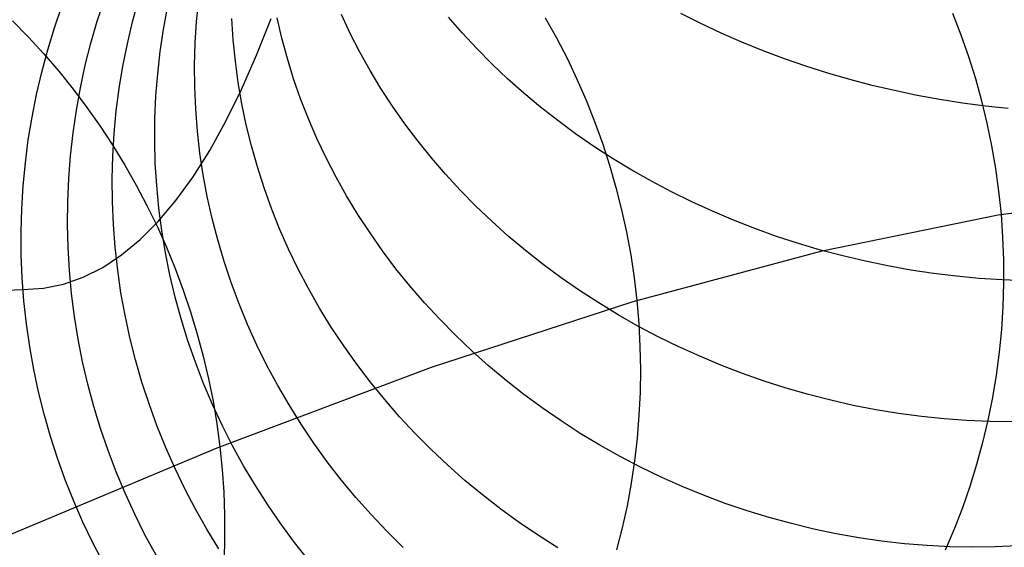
# Model space of a CAD drawing. Header units: millimetres. Extents: x 119 to 175.9, y -203.1 to -153.8.
# Tile 56 of 256: x 124.6 to 126.1, y -182.8 to -182. Entities that reach past the tile are written whole.
import ezdxf

# ---------------------------------------------------------------- set-up
doc = ezdxf.new("R2010")
doc.units = ezdxf.units.MM
doc.header["$MEASUREMENT"] = 0
doc.layers.add('Layer 01', color=5, linetype='Continuous', true_color=0x0000ff)

msp = doc.modelspace()

# ---------------------------------------------------------------- linework, layer by layer
at = {"layer": 'Layer 01'}
for p, q in [((124.6915, -182.0151, 36.8306), (124.7025, -181.9829, 36.8332)), ((124.7548, -182.0052, 36.5674), (124.7653, -181.9731, 36.5724)), ((124.8071, -182.0063, 36.2957), (124.816, -181.974, 36.3028)), ((124.9018, -182.0057, 35.7216), (124.9051, -181.9736, 35.7328)), ((124.8529, -182.0176, 36.0113), (124.8589, -181.9852, 36.0204)), ((125.1291, -182.0233, 34.7359), (125.1162, -181.9954, 34.7507)), ((125.6477, -182.0088, 33.9509), (125.618, -181.9939, 33.959)), ((126.0202, -181.9934, 38.9795), (126.0325, -182.0252, 38.9816)), ((124.6294, -182.0047, 42.3037), (124.653, -182.0288, 42.3093)), ((124.7454, -182.0377, 36.5627), (124.7548, -182.0052, 36.5674)), ((124.7994, -182.0388, 36.2888), (124.8071, -182.0063, 36.2957)), ((124.8997, -182.0379, 35.7106), (124.9018, -182.0057, 35.7216)), ((124.956, -182.0328, 35.4032), (124.9541, -182.0012, 35.4161)), ((124.9905, -182.0556, 35.2447), (125.012, -182.001, 35.1311)), ((125.0279, -182.0304, 35.0782), (125.0209, -182.0002, 35.0924)), ((125.2951, -182.0227, 34.3674), (125.2746, -181.9991, 34.3813)), ((125.4175, -182, 40.6659), (125.4341, -182.0297, 40.6686)), ((125.6778, -182.0229, 33.9436), (125.6477, -182.0088, 33.9509)), ((124.6815, -182.0477, 36.8282), (124.6915, -182.0151, 36.8306)), ((124.8479, -182.0501, 36.0024), (124.8529, -182.0176, 36.0113)), ((125.1432, -182.0508, 34.7213), (125.1291, -182.0233, 34.7359)), ((125.3164, -182.0458, 34.3541), (125.2951, -182.0227, 34.3674)), ((125.7085, -182.0363, 33.9371), (125.6778, -182.0229, 33.9436)), ((126.0325, -182.0252, 38.9816), (126.0438, -182.0574, 38.9833)), ((124.653, -182.0288, 42.3093), (124.6758, -182.0537, 42.3145)), ((124.7371, -182.0705, 36.5582), (124.7454, -182.0377, 36.5627)), ((124.7928, -182.0716, 36.2821), (124.7994, -182.0388, 36.2888)), ((124.8988, -182.0703, 35.6998), (124.8997, -182.0379, 35.7106)), ((124.9591, -182.0643, 35.3907), (124.956, -182.0328, 35.4032)), ((125.036, -182.0605, 35.0643), (125.0279, -182.0304, 35.0782)), ((125.4341, -182.0297, 40.6686), (125.4497, -182.06, 40.6709)), ((125.7397, -182.0489, 33.9313), (125.7085, -182.0363, 33.9371)), ((124.6726, -182.0806, 36.8261), (124.6815, -182.0477, 36.8282)), ((124.6758, -182.0537, 42.3145), (124.6979, -182.0793, 42.3192)), ((124.8442, -182.0829, 35.9936), (124.8479, -182.0501, 36.0024)), ((124.9682, -182.1065, 35.3599), (124.9905, -182.0556, 35.2447)), ((125.1583, -182.078, 34.7072), (125.1432, -182.0508, 34.7213)), ((125.3387, -182.0683, 34.3413), (125.3164, -182.0458, 34.3541)), ((125.7712, -182.0608, 33.9263), (125.7397, -182.0489, 33.9313)), ((124.7299, -182.1036, 36.5539), (124.7371, -182.0705, 36.5582)), ((124.899, -182.1028, 35.6892), (124.8988, -182.0703, 35.6998)), ((124.9633, -182.0959, 35.3783), (124.9591, -182.0643, 35.3907)), ((125.0453, -182.0904, 35.0506), (125.036, -182.0605, 35.0643)), ((125.3618, -182.0903, 34.3291), (125.3387, -182.0683, 34.3413)), ((125.4497, -182.06, 40.6709), (125.4643, -182.0908, 40.6728)), ((125.8032, -182.0718, 33.9221), (125.7712, -182.0608, 33.9263)), ((126.0438, -182.0574, 38.9833), (126.0539, -182.09, 38.9847)), ((124.6649, -182.1138, 36.8242), (124.6726, -182.0806, 36.8261)), ((124.6979, -182.0793, 42.3192), (124.7191, -182.1057, 42.3235)), ((124.7873, -182.1047, 36.2756), (124.7928, -182.0716, 36.2821)), ((124.8415, -182.1159, 35.9851), (124.8442, -182.0829, 35.9936)), ((125.1744, -182.1048, 34.6935), (125.1583, -182.078, 34.7072)), ((125.8356, -182.0821, 33.9187), (125.8032, -182.0718, 33.9221)), ((125.8682, -182.0916, 33.9162), (125.8356, -182.0821, 33.9187)), ((124.9686, -182.1274, 35.3662), (124.9633, -182.0959, 35.3783)), ((125.0556, -182.1201, 35.0373), (125.0453, -182.0904, 35.0506)), ((125.3858, -182.1116, 34.3174), (125.3618, -182.0903, 34.3291)), ((125.4643, -182.0908, 40.6728), (125.478, -182.122, 40.6743)), ((125.9012, -182.1002, 33.9144), (125.8682, -182.0916, 33.9162)), ((126.0539, -182.09, 38.9847), (126.063, -182.1229, 38.9857)), ((124.6583, -182.1473, 36.8227), (124.6649, -182.1138, 36.8242)), ((124.7191, -182.1057, 42.3235), (124.7395, -182.1328, 42.3274)), ((124.7239, -182.137, 36.5499), (124.7299, -182.1036, 36.5539)), ((124.783, -182.138, 36.2694), (124.7873, -182.1047, 36.2756)), ((124.9004, -182.1353, 35.6788), (124.899, -182.1028, 35.6892)), ((124.9451, -182.1534, 35.4765), (124.9682, -182.1065, 35.3599)), ((125.1916, -182.1311, 34.6803), (125.1744, -182.1048, 34.6935)), ((125.4106, -182.1323, 34.3064), (125.3858, -182.1116, 34.3174)), ((125.9344, -182.108, 33.9134), (125.9012, -182.1002, 33.9144)), ((125.9677, -182.115, 33.9132), (125.9344, -182.108, 33.9134)), ((124.8401, -182.149, 35.9768), (124.8415, -182.1159, 35.9851)), ((124.9752, -182.1587, 35.3544), (124.9686, -182.1274, 35.3662)), ((125.0671, -182.1495, 35.0243), (125.0556, -182.1201, 35.0373)), ((125.478, -182.122, 40.6743), (125.4906, -182.1538, 40.6754)), ((126.0013, -182.1211, 33.9139), (125.9677, -182.115, 33.9132)), ((126.0349, -182.1264, 33.9154), (126.0013, -182.1211, 33.9139)), ((126.0687, -182.1308, 33.9176), (126.0349, -182.1264, 33.9154)), ((126.063, -182.1229, 38.9857), (126.071, -182.1561, 38.9865)), ((124.719, -182.1706, 36.5461), (124.7239, -182.137, 36.5499)), ((124.7395, -182.1328, 42.3274), (124.7591, -182.1606, 42.3308)), ((124.7798, -182.1714, 36.2633), (124.783, -182.138, 36.2694)), ((124.903, -182.1678, 35.6687), (124.9004, -182.1353, 35.6788)), ((125.2098, -182.1571, 34.6675), (125.1916, -182.1311, 34.6803)), ((125.4361, -182.1524, 34.2959), (125.4106, -182.1323, 34.3064)), ((126.1025, -182.1343, 33.9207), (126.0687, -182.1308, 33.9176)), ((124.6528, -182.1809, 36.8214), (124.6583, -182.1473, 36.8227)), ((124.8398, -182.1822, 35.9687), (124.8401, -182.149, 35.9768)), ((124.9212, -182.1964, 35.5945), (124.9451, -182.1534, 35.4765)), ((125.0796, -182.1787, 35.0117), (125.0671, -182.1495, 35.0243)), ((125.2289, -182.1825, 34.6551), (125.2098, -182.1571, 34.6675)), ((125.4624, -182.1718, 34.286), (125.4361, -182.1524, 34.2959)), ((125.4906, -182.1538, 40.6754), (125.5021, -182.1859, 40.6761)), ((126.071, -182.1561, 38.9865), (126.0779, -182.1895, 38.9868)), ((124.7152, -182.2043, 36.5426), (124.719, -182.1706, 36.5461)), ((124.7591, -182.1606, 42.3308), (124.7777, -182.189, 42.3337)), ((124.7778, -182.205, 36.2576), (124.7798, -182.1714, 36.2633)), ((124.9067, -182.2003, 35.6589), (124.903, -182.1678, 35.6687)), ((124.9828, -182.1899, 35.3429), (124.9752, -182.1587, 35.3544)), ((125.4895, -182.1905, 34.2768), (125.4624, -182.1718, 34.286)), ((124.6484, -182.2148, 36.8204), (124.6528, -182.1809, 36.8214)), ((124.8406, -182.2154, 35.9609), (124.8398, -182.1822, 35.9687)), ((125.0933, -182.2075, 34.9995), (125.0796, -182.1787, 35.0117)), ((125.249, -182.2074, 34.6433), (125.2289, -182.1825, 34.6551)), ((125.5021, -182.1859, 40.6761), (125.5127, -182.2184, 40.6764)), ((124.7777, -182.189, 42.3337), (124.7955, -182.2181, 42.3362)), ((124.8966, -182.2355, 35.7138), (124.9212, -182.1964, 35.5945)), ((124.9116, -182.2327, 35.6493), (124.9067, -182.2003, 35.6589)), ((124.9916, -182.221, 35.3316), (124.9828, -182.1899, 35.3429)), ((125.5172, -182.2084, 34.2682), (125.4895, -182.1905, 34.2768)), ((126.0779, -182.1895, 38.9868), (126.0836, -182.2232, 38.9869)), ((124.6452, -182.2488, 36.8197), (124.6484, -182.2148, 36.8204)), ((124.7126, -182.2382, 36.5394), (124.7152, -182.2043, 36.5426)), ((124.777, -182.2387, 36.252), (124.7778, -182.205, 36.2576)), ((124.8427, -182.2486, 35.9533), (124.8406, -182.2154, 35.9609)), ((125.108, -182.2359, 34.9876), (125.0933, -182.2075, 34.9995)), ((125.27, -182.2318, 34.6319), (125.249, -182.2074, 34.6433)), ((125.5456, -182.2256, 34.2603), (125.5172, -182.2084, 34.2682)), ((124.7955, -182.2181, 42.3362), (124.8123, -182.2477, 42.3382)), ((125.0015, -182.2518, 35.3207), (124.9916, -182.221, 35.3316)), ((125.5127, -182.2184, 40.6764), (125.5221, -182.2512, 40.6763)), ((125.5746, -182.2421, 34.253), (125.5456, -182.2256, 34.2603)), ((126.0836, -182.2232, 38.9869), (126.0882, -182.257, 38.9866)), ((124.7112, -182.2722, 36.5364), (124.7126, -182.2382, 36.5394)), ((124.7772, -182.2724, 36.2468), (124.777, -182.2387, 36.252)), ((124.8711, -182.2705, 35.8341), (124.8966, -182.2355, 35.7138)), ((124.9176, -182.2649, 35.6399), (124.9116, -182.2327, 35.6493)), ((125.1237, -182.2639, 34.9761), (125.108, -182.2359, 34.9876)), ((125.2919, -182.2556, 34.6211), (125.27, -182.2318, 34.6319)), ((125.6043, -182.2577, 34.2463), (125.5746, -182.2421, 34.253)), ((124.6431, -182.2829, 36.8193), (124.6452, -182.2488, 36.8197)), ((124.8123, -182.2477, 42.3382), (124.8282, -182.2779, 42.3398)), ((124.8458, -182.2818, 35.946), (124.8427, -182.2486, 35.9533)), ((125.0125, -182.2823, 35.3101), (125.0015, -182.2518, 35.3207)), ((125.3147, -182.2788, 34.6107), (125.2919, -182.2556, 34.6211)), ((125.5221, -182.2512, 40.6763), (125.5305, -182.2843, 40.6758)), ((125.6344, -182.2726, 34.2404), (125.6043, -182.2577, 34.2463)), ((126.0882, -182.257, 38.9866), (126.0918, -182.291, 38.9859)), ((124.7109, -182.3062, 36.5337), (124.7112, -182.2722, 36.5364)), ((124.7787, -182.3062, 36.2418), (124.7772, -182.2724, 36.2468)), ((124.845, -182.3015, 35.9554), (124.8711, -182.2705, 35.8341)), ((124.9247, -182.2971, 35.6309), (124.9176, -182.2649, 35.6399)), ((125.1405, -182.2915, 34.965), (125.1237, -182.2639, 34.9761)), ((125.6651, -182.2866, 34.2351), (125.6344, -182.2726, 34.2404)), ((126.0877, -182.2917, 38.9997), (126.3287, -182.2603, 38.1462)), ((124.6422, -182.317, 36.8191), (124.6431, -182.2829, 36.8193)), ((124.8282, -182.2779, 42.3398), (124.8432, -182.3085, 42.3409)), ((124.8502, -182.3149, 35.9389), (124.8458, -182.2818, 35.946)), ((125.0246, -182.3125, 35.2999), (125.0125, -182.2823, 35.3101)), ((125.3384, -182.3014, 34.6009), (125.3147, -182.2788, 34.6107)), ((125.5305, -182.2843, 40.6758), (125.5378, -182.3176, 40.6748)), ((125.6962, -182.2998, 34.2305), (125.6651, -182.2866, 34.2351)), ((124.8182, -182.3284, 36.0775), (124.845, -182.3015, 35.9554)), ((124.933, -182.329, 35.6221), (124.9247, -182.2971, 35.6309)), ((125.1583, -182.3187, 34.9544), (125.1405, -182.2915, 34.965)), ((125.3629, -182.3234, 34.5917), (125.3384, -182.3014, 34.6009)), ((125.7278, -182.3122, 34.2266), (125.6962, -182.2998, 34.2305)), ((125.8272, -182.345, 39.8463), (126.0877, -182.2917, 38.9997)), ((126.0918, -182.291, 38.9859), (126.0941, -182.325, 38.9849)), ((124.6424, -182.3511, 36.8192), (124.6422, -182.317, 36.8191)), ((124.7117, -182.3403, 36.5313), (124.7109, -182.3062, 36.5337)), ((124.7813, -182.3399, 36.237), (124.7787, -182.3062, 36.2418)), ((124.8432, -182.3085, 42.3409), (124.8571, -182.3397, 42.3415)), ((124.8556, -182.3479, 35.9322), (124.8502, -182.3149, 35.9389)), ((125.0378, -182.3424, 35.29), (125.0246, -182.3125, 35.2999)), ((125.5378, -182.3176, 40.6748), (125.5439, -182.3512, 40.6735)), ((125.7598, -182.3237, 34.2234), (125.7278, -182.3122, 34.2266)), ((124.7908, -182.3511, 36.2003), (124.8182, -182.3284, 36.0775)), ((124.9424, -182.3608, 35.6137), (124.933, -182.329, 35.6221)), ((125.177, -182.3453, 34.9442), (125.1583, -182.3187, 34.9544)), ((125.3882, -182.3446, 34.583), (125.3629, -182.3234, 34.5917)), ((125.7922, -182.3342, 34.2209), (125.7598, -182.3237, 34.2234)), ((126.0941, -182.325, 38.9849), (126.0954, -182.3591, 38.9836)), ((124.7137, -182.3743, 36.5291), (124.7117, -182.3403, 36.5313)), ((124.785, -182.3735, 36.2325), (124.7813, -182.3399, 36.237)), ((124.8571, -182.3397, 42.3415), (124.8701, -182.3713, 42.3417)), ((125.0521, -182.372, 35.2804), (125.0378, -182.3424, 35.29)), ((125.1967, -182.3715, 34.9345), (125.177, -182.3453, 34.9442)), ((125.4142, -182.3652, 34.5748), (125.3882, -182.3446, 34.583)), ((125.5476, -182.4203, 40.6852), (125.8272, -182.345, 39.8463)), ((125.8249, -182.3439, 34.2191), (125.7922, -182.3342, 34.2209)), ((125.8579, -182.3527, 34.218), (125.8249, -182.3439, 34.2191)), ((124.6438, -182.3853, 36.8196), (124.6424, -182.3511, 36.8192)), ((124.7628, -182.3697, 36.3237), (124.7908, -182.3511, 36.2003)), ((124.8622, -182.3808, 35.9257), (124.8556, -182.3479, 35.9322)), ((124.9529, -182.3922, 35.6056), (124.9424, -182.3608, 35.6137)), ((125.5439, -182.3512, 40.6735), (125.549, -182.3849, 40.6718)), ((125.8911, -182.3606, 34.2177), (125.8579, -182.3527, 34.218)), ((125.9245, -182.3675, 34.218), (125.8911, -182.3606, 34.2177)), ((126.0954, -182.3591, 38.9836), (126.0955, -182.3932, 38.982)), ((124.7169, -182.4082, 36.5272), (124.7137, -182.3743, 36.5291)), ((124.7341, -182.3841, 36.4474), (124.7628, -182.3697, 36.3237)), ((124.7899, -182.4071, 36.2283), (124.785, -182.3735, 36.2325)), ((124.8701, -182.3713, 42.3417), (124.882, -182.4033, 42.3414)), ((125.0674, -182.4011, 35.2713), (125.0521, -182.372, 35.2804)), ((125.2174, -182.397, 34.9252), (125.1967, -182.3715, 34.9345)), ((125.441, -182.385, 34.5673), (125.4142, -182.3652, 34.5748)), ((125.9581, -182.3735, 34.219), (125.9245, -182.3675, 34.218)), ((125.9918, -182.3786, 34.2208), (125.9581, -182.3735, 34.219)), ((124.6464, -182.4193, 36.8203), (124.6438, -182.3853, 36.8196)), ((124.7049, -182.3944, 36.5715), (124.7341, -182.3841, 36.4474)), ((124.87, -182.4135, 35.9194), (124.8622, -182.3808, 35.9257)), ((125.4684, -182.404, 34.5603), (125.441, -182.385, 34.5673)), ((125.549, -182.3849, 40.6718), (125.553, -182.4187, 40.6697)), ((126.0257, -182.3827, 34.2232), (125.9918, -182.3786, 34.2208)), ((126.0595, -182.3859, 34.2263), (126.0257, -182.3827, 34.2232)), ((126.0934, -182.388, 34.2302), (126.0595, -182.3859, 34.2263)), ((126.1272, -182.3893, 34.2347), (126.0934, -182.388, 34.2302)), ((124.4359, -182.411, 37.6317), (124.6449, -182.4023, 36.8199)), ((124.6449, -182.4023, 36.8199), (124.6752, -182.4004, 36.6957)), ((124.6752, -182.4004, 36.6957), (124.7049, -182.3944, 36.5715)), ((124.882, -182.4033, 42.3414), (124.8929, -182.4356, 42.3406)), ((124.9645, -182.4234, 35.5978), (124.9529, -182.3922, 35.6056)), ((125.0837, -182.4298, 35.2625), (125.0674, -182.4011, 35.2713)), ((125.239, -182.422, 34.9164), (125.2174, -182.397, 34.9252)), ((125.4966, -182.4223, 34.554), (125.4684, -182.404, 34.5603)), ((126.0955, -182.3932, 38.982), (126.0944, -182.4273, 38.98)), ((124.65, -182.4532, 36.8213), (124.6464, -182.4193, 36.8203)), ((124.7212, -182.4421, 36.5256), (124.7169, -182.4082, 36.5272)), ((124.796, -182.4404, 36.2244), (124.7899, -182.4071, 36.2283)), ((124.8789, -182.4459, 35.9135), (124.87, -182.4135, 35.9194)), ((125.553, -182.4187, 40.6697), (125.5559, -182.4527, 40.6672)), ((124.9772, -182.4542, 35.5903), (124.9645, -182.4234, 35.5978)), ((125.101, -182.458, 35.2541), (125.0837, -182.4298, 35.2625)), ((125.2614, -182.4463, 34.908), (125.239, -182.422, 34.9164)), ((125.2492, -182.5175, 41.5153), (125.5476, -182.4203, 40.6852)), ((125.5253, -182.4398, 34.5482), (125.4966, -182.4223, 34.554)), ((126.0944, -182.4273, 38.98), (126.0923, -182.4613, 38.9776)), ((124.7266, -182.4758, 36.5243), (124.7212, -182.4421, 36.5256)), ((124.8032, -182.4736, 36.2208), (124.796, -182.4404, 36.2244)), ((124.8888, -182.4781, 35.9079), (124.8789, -182.4459, 35.9135)), ((124.8929, -182.4356, 42.3406), (124.9028, -182.4683, 42.3393)), ((125.2847, -182.47, 34.9002), (125.2614, -182.4463, 34.908)), ((125.5547, -182.4564, 34.543), (125.5253, -182.4398, 34.5482)), ((124.6549, -182.487, 36.8225), (124.65, -182.4532, 36.8213)), ((124.991, -182.4846, 35.5832), (124.9772, -182.4542, 35.5903)), ((125.1194, -182.4856, 35.2462), (125.101, -182.458, 35.2541)), ((125.5846, -182.4722, 34.5385), (125.5547, -182.4564, 34.543)), ((125.5559, -182.4527, 40.6672), (125.5576, -182.4866, 40.6643)), ((126.0923, -182.4613, 38.9776), (126.0889, -182.4952, 38.975)), ((124.7332, -182.5093, 36.5233), (124.7266, -182.4758, 36.5243)), ((124.8115, -182.5066, 36.2174), (124.8032, -182.4736, 36.2208)), ((124.8999, -182.5099, 35.9027), (124.8888, -182.4781, 35.9079)), ((124.9028, -182.4683, 42.3393), (124.9116, -182.5012, 42.3376)), ((125.3088, -182.493, 34.8928), (125.2847, -182.47, 34.9002)), ((125.6151, -182.4872, 34.5346), (125.5846, -182.4722, 34.5385)), ((124.6608, -182.5206, 36.8241), (124.6549, -182.487, 36.8225)), ((125.0058, -182.5146, 35.5764), (124.991, -182.4846, 35.5832)), ((125.1387, -182.5128, 35.2386), (125.1194, -182.4856, 35.2462)), ((125.3338, -182.5153, 34.886), (125.3088, -182.493, 34.8928)), ((125.5576, -182.4866, 40.6643), (125.5582, -182.5206, 40.661)), ((125.646, -182.5012, 34.5313), (125.6151, -182.4872, 34.5346)), ((124.8209, -182.5393, 36.2144), (124.8115, -182.5066, 36.2174)), ((124.9116, -182.5012, 42.3376), (124.9194, -182.5344, 42.3354)), ((125.6774, -182.5144, 34.5286), (125.646, -182.5012, 34.5313)), ((126.0889, -182.4952, 38.975), (126.0845, -182.5289, 38.972)), ((124.6679, -182.5539, 36.8259), (124.6608, -182.5206, 36.8241)), ((124.7409, -182.5425, 36.5225), (124.7332, -182.5093, 36.5233)), ((124.9121, -182.5415, 35.8977), (124.8999, -182.5099, 35.9027)), ((124.9324, -182.6365, 42.3356), (125.2492, -182.5175, 41.5153)), ((125.0217, -182.5442, 35.57), (125.0058, -182.5146, 35.5764)), ((125.1589, -182.5393, 35.2315), (125.1387, -182.5128, 35.2386)), ((125.3595, -182.5369, 34.8797), (125.3338, -182.5153, 34.886)), ((125.5582, -182.5206, 40.661), (125.5577, -182.5546, 40.6574)), ((125.7092, -182.5266, 34.5266), (125.6774, -182.5144, 34.5286)), ((124.9194, -182.5344, 42.3354), (124.9261, -182.5678, 42.3328)), ((125.7414, -182.538, 34.5252), (125.7092, -182.5266, 34.5266)), ((126.0845, -182.5289, 38.972), (126.079, -182.5624, 38.9687)), ((124.7497, -182.5755, 36.522), (124.7409, -182.5425, 36.5225)), ((124.8314, -182.5716, 36.2117), (124.8209, -182.5393, 36.2144)), ((124.9253, -182.5726, 35.893), (124.9121, -182.5415, 35.8977)), ((125.0385, -182.5732, 35.564), (125.0217, -182.5442, 35.57)), ((125.1801, -182.5653, 35.2248), (125.1589, -182.5393, 35.2315)), ((125.3859, -182.5577, 34.8739), (125.3595, -182.5369, 34.8797)), ((125.7739, -182.5484, 34.5244), (125.7414, -182.538, 34.5252)), ((125.8067, -182.5578, 34.5243), (125.7739, -182.5484, 34.5244)), ((124.6761, -182.587, 36.828), (124.6679, -182.5539, 36.8259)), ((125.2021, -182.5906, 35.2186), (125.1801, -182.5653, 35.2248)), ((125.4131, -182.5777, 34.8687), (125.3859, -182.5577, 34.8739)), ((125.5577, -182.5546, 40.6574), (125.5561, -182.5884, 40.6533)), ((125.8398, -182.5663, 34.5248), (125.8067, -182.5578, 34.5243)), ((126.079, -182.5624, 38.9687), (126.0723, -182.5957, 38.9651)), ((124.7596, -182.6082, 36.5218), (124.7497, -182.5755, 36.522)), ((124.843, -182.6036, 36.2092), (124.8314, -182.5716, 36.2117)), ((124.9396, -182.6033, 35.8887), (124.9253, -182.5726, 35.893)), ((124.9261, -182.5678, 42.3328), (124.9317, -182.6013, 42.3297)), ((125.0564, -182.6018, 35.5583), (125.0385, -182.5732, 35.564)), ((125.4409, -182.5969, 34.864), (125.4131, -182.5777, 34.8687)), ((125.8731, -182.5738, 34.526), (125.8398, -182.5663, 34.5248)), ((125.9065, -182.5803, 34.5278), (125.8731, -182.5738, 34.526)), ((125.9401, -182.5858, 34.5302), (125.9065, -182.5803, 34.5278)), ((124.6854, -182.6198, 36.8303), (124.6761, -182.587, 36.828)), ((125.225, -182.6153, 35.2128), (125.2021, -182.5906, 35.2186)), ((125.5561, -182.5884, 40.6533), (125.5534, -182.6222, 40.6489)), ((125.9739, -182.5903, 34.5333), (125.9401, -182.5858, 34.5302)), ((126.0076, -182.5938, 34.537), (125.9739, -182.5903, 34.5333)), ((126.0414, -182.5964, 34.5413), (126.0076, -182.5938, 34.537)), ((124.7707, -182.6405, 36.5219), (124.7596, -182.6082, 36.5218)), ((124.8557, -182.6353, 36.2071), (124.843, -182.6036, 36.2092)), ((124.9317, -182.6013, 42.3297), (124.9362, -182.635, 42.3262)), ((124.955, -182.6335, 35.8848), (124.9396, -182.6033, 35.8887)), ((125.0752, -182.6298, 35.5531), (125.0564, -182.6018, 35.5583)), ((125.4694, -182.6153, 34.8598), (125.4409, -182.5969, 34.864)), ((126.0751, -182.5979, 34.5462), (126.0414, -182.5964, 34.5413)), ((126.0723, -182.5957, 38.9651), (126.0645, -182.6287, 38.9612)), ((126.1088, -182.5983, 34.5517), (126.0751, -182.5979, 34.5462)), ((124.6958, -182.6522, 36.8329), (124.6854, -182.6198, 36.8303)), ((125.2488, -182.6392, 35.2074), (125.225, -182.6153, 35.2128)), ((125.4985, -182.6328, 34.8562), (125.4694, -182.6153, 34.8598)), ((125.5534, -182.6222, 40.6489), (125.5495, -182.6558, 40.6441)), ((124.5974, -182.7771, 43.1453), (124.9324, -182.6365, 42.3356)), ((124.8694, -182.6665, 36.2053), (124.8557, -182.6353, 36.2071)), ((124.9362, -182.635, 42.3262), (124.9396, -182.6687, 42.3222)), ((124.9713, -182.6633, 35.8811), (124.955, -182.6335, 35.8848)), ((125.095, -182.6572, 35.5482), (125.0752, -182.6298, 35.5531)), ((125.5281, -182.6495, 34.8532), (125.4985, -182.6328, 34.8562)), ((126.0645, -182.6287, 38.9612), (126.0556, -182.6614, 38.957)), ((124.7073, -182.6842, 36.8358), (124.6958, -182.6522, 36.8329)), ((124.7828, -182.6724, 36.5223), (124.7707, -182.6405, 36.5219)), ((125.2733, -182.6624, 35.2026), (125.2488, -182.6392, 35.2074)), ((125.5583, -182.6652, 34.8507), (125.5281, -182.6495, 34.8532)), ((124.8842, -182.6972, 36.2037), (124.8694, -182.6665, 36.2053)), ((124.9887, -182.6925, 35.8778), (124.9713, -182.6633, 35.8811)), ((125.1157, -182.6839, 35.5437), (125.095, -182.6572, 35.5482)), ((125.2987, -182.6849, 35.1982), (125.2733, -182.6624, 35.2026)), ((125.5495, -182.6558, 40.6441), (125.5445, -182.6892, 40.639)), ((125.589, -182.6801, 34.8488), (125.5583, -182.6652, 34.8507)), ((126.0556, -182.6614, 38.957), (126.0456, -182.6938, 38.9524)), ((124.7959, -182.7039, 36.523), (124.7828, -182.6724, 36.5223)), ((124.9396, -182.6687, 42.3222), (124.9419, -182.7025, 42.3177)), ((125.6202, -182.694, 34.8474), (125.589, -182.6801, 34.8488)), ((124.7199, -182.7158, 36.839), (124.7073, -182.6842, 36.8358)), ((125.007, -182.7212, 35.8749), (124.9887, -182.6925, 35.8778)), ((125.1373, -182.71, 35.5396), (125.1157, -182.6839, 35.5437)), ((125.3248, -182.7065, 35.1942), (125.2987, -182.6849, 35.1982)), ((125.5445, -182.6892, 40.639), (125.5385, -182.7223, 40.6335)), ((125.6518, -182.7069, 34.8466), (125.6202, -182.694, 34.8474)), ((126.0456, -182.6938, 38.9524), (126.0346, -182.7257, 38.9476)), ((124.8102, -182.7349, 36.5239), (124.7959, -182.7039, 36.523)), ((124.9, -182.7274, 36.2025), (124.8842, -182.6972, 36.2037)), ((124.9419, -182.7025, 42.3177), (124.9431, -182.7363, 42.3128)), ((125.1598, -182.7355, 35.5359), (125.1373, -182.71, 35.5396)), ((125.3516, -182.7274, 35.1908), (125.3248, -182.7065, 35.1942)), ((125.6837, -182.7189, 34.8464), (125.6518, -182.7069, 34.8466)), ((124.7335, -182.7469, 36.8424), (124.7199, -182.7158, 36.839)), ((125.0263, -182.7492, 35.8723), (125.007, -182.7212, 35.8749)), ((125.5385, -182.7223, 40.6335), (125.5313, -182.7552, 40.6276)), ((125.7161, -182.7299, 34.8467), (125.6837, -182.7189, 34.8464)), ((126.0346, -182.7257, 38.9476), (126.0225, -182.7572, 38.9425)), ((124.8254, -182.7654, 36.5252), (124.8102, -182.7349, 36.5239)), ((124.9169, -182.7571, 36.2016), (124.9, -182.7274, 36.2025)), ((124.9431, -182.7363, 42.3128), (124.9432, -182.77, 42.3075)), ((125.1832, -182.7602, 35.5327), (125.1598, -182.7355, 35.5359)), ((125.3791, -182.7474, 35.1878), (125.3516, -182.7274, 35.1908)), ((125.7487, -182.7399, 34.8476), (125.7161, -182.7299, 34.8467)), ((125.7816, -182.7489, 34.8491), (125.7487, -182.7399, 34.8476)), ((124.7482, -182.7775, 36.846), (124.7335, -182.7469, 36.8424)), ((125.0466, -182.7766, 35.8701), (125.0263, -182.7492, 35.8723)), ((125.4073, -182.7666, 35.1854), (125.3791, -182.7474, 35.1878)), ((125.5313, -182.7552, 40.6276), (125.5231, -182.7877, 40.6214)), ((125.8147, -182.7569, 34.8511), (125.7816, -182.7489, 34.8491)), ((124.8417, -182.7954, 36.5267), (124.8254, -182.7654, 36.5252)), ((124.9347, -182.7863, 36.2011), (124.9169, -182.7571, 36.2016)), ((125.2073, -182.7841, 35.5298), (125.1832, -182.7602, 35.5327)), ((125.436, -182.7848, 35.1834), (125.4073, -182.7666, 35.1854)), ((125.848, -182.7639, 34.8537), (125.8147, -182.7569, 34.8511)), ((125.8815, -182.7698, 34.8569), (125.848, -182.7639, 34.8537)), ((125.9151, -182.7747, 34.8606), (125.8815, -182.7698, 34.8569)), ((126.0225, -182.7572, 38.9425), (126.0093, -182.7883, 38.9371)), ((124.7639, -182.8076, 36.8499), (124.7482, -182.7775, 36.846)), ((124.9432, -182.77, 42.3075), (124.9423, -182.8037, 42.3018)), ((125.0677, -182.8034, 35.8682), (125.0466, -182.7766, 35.8701)), ((125.9488, -182.7786, 34.8649), (125.9151, -182.7747, 34.8606)), ((125.9825, -182.7813, 34.8697), (125.9488, -182.7786, 34.8649)), ((126.0161, -182.7831, 34.875), (125.9825, -182.7813, 34.8697)), ((126.0498, -182.7838, 34.8809), (126.0161, -182.7831, 34.875)), ((126.0833, -182.7834, 34.8873), (126.0498, -182.7838, 34.8809)), ((126.1167, -182.7819, 34.8942), (126.0833, -182.7834, 34.8873))]:
    msp.add_line(p, q, dxfattribs=at)

doc.saveas('drawing.dxf')
